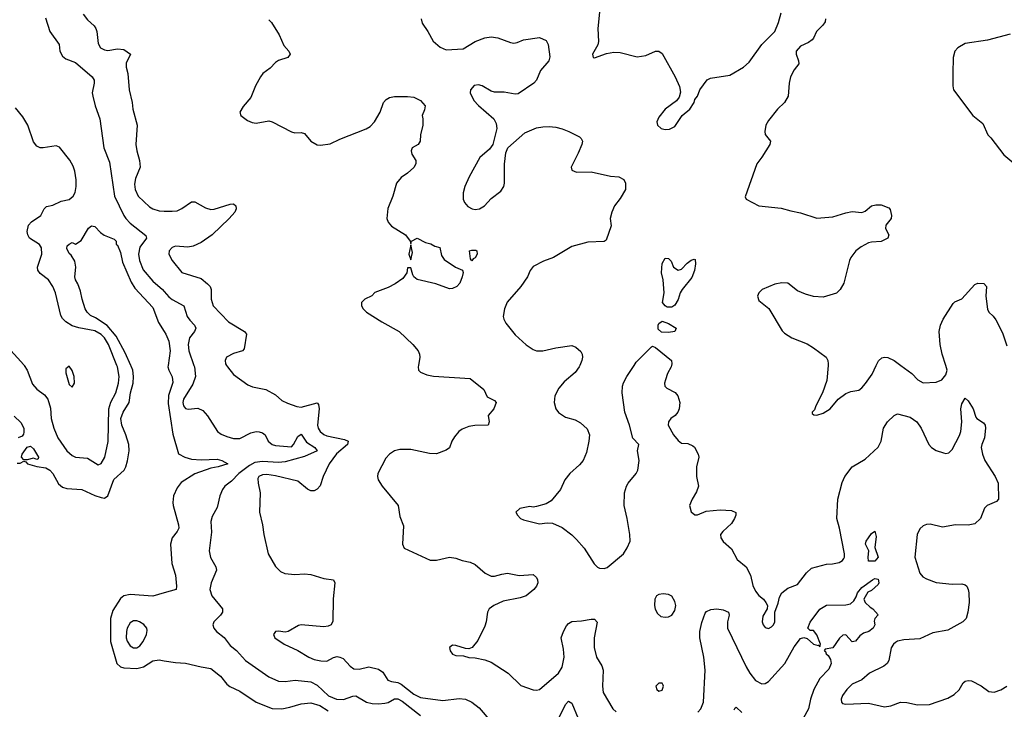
# Model space of a CAD drawing. Header units: inches. Extents: x 2143765 to 2212928, y 878963 to 1017374.
# Tile 94 of 256: x 2189104 to 2195214, y 907867 to 912144. Entities that reach past the tile are written whole.
import ezdxf

# ---------------------------------------------------------------- set-up
doc = ezdxf.new("R2010")
doc.units = ezdxf.units.IN
doc.header["$MEASUREMENT"] = 0
for name, color, linetype in [('C1980', 7, 'Continuous'), ('C1981', 7, 'Continuous'), ('C1990', 7, 'Continuous'), ('C1991', 7, 'Continuous')]:
    doc.layers.add(name, color=color, linetype=linetype)

msp = doc.modelspace()

# ---------------------------------------------------------------- linework, layer by layer
at = {"layer": 'C1980', "color": 5}
for points, elevation in [([(2189087.3, 909392.7), (2189106.6, 909393.4), (2189130, 909404.7), (2189142, 909402), (2189151.3, 909390), (2189210, 909373.4), (2189264.9, 909364.9), (2189290, 909350.5), (2189308.4, 909330), (2189345.2, 909265.2), (2189370, 909244.9), (2189397, 909237), (2189490, 909230.1), (2189570, 909192.8), (2189610, 909179.7), (2189630, 909177.2), (2189649.9, 909190.1), (2189687.3, 909292.7), (2189750.9, 909349.1), (2189762, 909370), (2189772.6, 909407.4), (2189782.1, 909470), (2189780.9, 909510), (2189762.9, 909570), (2189736.6, 909630), (2189732, 909670), (2189746, 909710), (2189782.6, 909770), (2189791.3, 909830), (2189806.8, 909890), (2189809.9, 909930), (2189805, 909970), (2189796, 909996), (2189794.2, 910000)], 340), ([(2189131.5, 910000), (2189150.2, 909970.2), (2189182.5, 909882.5), (2189210, 909852.6), (2189257.6, 909817.6), (2189278.2, 909790), (2189293.7, 909733.7), (2189298.7, 909670), (2189316, 909610), (2189341, 909550), (2189395.5, 909470), (2189430, 909440.2), (2189450, 909430.2), (2189524.8, 909424.8), (2189590, 909383.8), (2189610, 909390.6), (2189632.4, 909430), (2189652.6, 909527.4), (2189657, 909730), (2189669.3, 909770.7), (2189699.8, 909830), (2189716.3, 909890), (2189719.9, 909930), (2189710, 909991.5), (2189706.6, 910000)], 360), ([(2189070, 909684.9), (2189110, 909644.9), (2189128.4, 909610), (2189130, 909586), (2189127.5, 909572.5), (2189119.1, 909560.9), (2189094, 909550)], 340), ([(2190000, 908588.1), (2189930, 908567.7), (2189790, 908579.1), (2189750, 908569.8), (2189730, 908554.4), (2189681, 908479), (2189668, 908430), (2189666.6, 908286.6), (2189705.4, 908150), (2189728.9, 908130), (2189750, 908123.7), (2189830, 908120.1), (2189870.8, 908130), (2189930, 908166.7), (2189970, 908172.4), (2190000, 908167.8)], 340)]:
    msp.add_lwpolyline(points, dxfattribs=dict(at, elevation=elevation))
for points, elevation in [([(2189410, 909994), (2189390, 909978), (2189390, 909954), (2189410, 909881), (2189430, 909864.7), (2189442.7, 909890), (2189440.9, 909930), (2189430, 909968)], 380), ([(2189210, 909415.3), (2189190, 909424), (2189150, 909414), (2189130, 909414), (2189114, 909430), (2189119, 909450), (2189150, 909492), (2189170, 909498), (2189190, 909482), (2189221, 909430), (2189218.8, 909421.2)], 340), ([(2189830, 908415), (2189810, 908414.4), (2189790, 908402.2), (2189771.1, 908370), (2189766, 908350), (2189765.1, 908310), (2189770, 908288.8), (2189790, 908259.2), (2189810, 908248.6), (2189830, 908248.6), (2189850, 908260.2), (2189870, 908286.3), (2189889.8, 908330), (2189894.5, 908354.5), (2189891.8, 908370), (2189873.2, 908393.2), (2189846.6, 908410)], 360)]:
    msp.add_lwpolyline(points, close=True, dxfattribs=dict(at, elevation=elevation))
at = {"layer": 'C1981', "color": 5}
for points, elevation in [([(2189263.8, 912156.2), (2189290, 912070.4), (2189348, 911990), (2189353.4, 911950), (2189370, 911918.4), (2189390, 911902.4), (2189450, 911878), (2189554, 911790), (2189565.7, 911770), (2189566.5, 911750), (2189554, 911690), (2189556.5, 911670), (2189571.3, 911610), (2189601, 911530), (2189626, 911350), (2189661, 911261), (2189692.8, 911050), (2189749.1, 910930), (2189763, 910910), (2189790, 910883), (2189886.4, 910806.4), (2189890.3, 910790), (2189850, 910734), (2189840.7, 910690), (2189846.8, 910650), (2189870, 910591.7), (2189930, 910521.6), (2189989.6, 910469.6), (2190000, 910458.2)], 360), ([(2189498, 912178), (2189523.7, 912143.7), (2189565.8, 912105.8), (2189576.5, 912090), (2189583.1, 912070), (2189590, 911996), (2189605.3, 911970), (2189630, 911956.5), (2189650, 911953.7), (2189710, 911963.8), (2189750, 911959.1), (2189790.6, 911930), (2189764.8, 911875.2), (2189763.7, 911850), (2189774, 911810), (2189782, 911710), (2189802.3, 911630), (2189805.2, 911590), (2189833.4, 911490), (2189824.7, 911370), (2189830.2, 911330), (2189847.4, 911270), (2189850.3, 911230), (2189821.6, 911158.4), (2189815.2, 911124.7), (2189820.2, 911090), (2189839, 911050), (2189910, 910982.4), (2189930.5, 910970), (2189970, 910957.6), (2190000, 910956.9)], 380), ([(2189706.6, 910000), (2189655.2, 910130), (2189630.4, 910170), (2189610, 910191.8), (2189570, 910214.2), (2189470, 910232.8), (2189430, 910244.6), (2189389.9, 910269.9), (2189368.9, 910290), (2189359.3, 910310), (2189326.6, 910450), (2189309.7, 910490), (2189281.3, 910530), (2189229.9, 910569.9), (2189215.6, 910590), (2189214, 910610), (2189240.9, 910690), (2189238.3, 910730), (2189227, 910750), (2189164.5, 910790), (2189153.3, 910810), (2189149.6, 910830), (2189158.9, 910870), (2189176.3, 910890), (2189235.1, 910930), (2189256.3, 910970), (2189270, 910984.9), (2189310, 910994.7), (2189361.7, 911018.3), (2189410, 911028.7), (2189434.5, 911050), (2189447, 911073), (2189453.4, 911110), (2189453.6, 911150), (2189444.8, 911204.8), (2189434.7, 911234.7), (2189413.9, 911273.9), (2189350, 911352.6), (2189330, 911361.5), (2189250, 911349), (2189230, 911349.8), (2189210, 911359.3), (2189190, 911387.2), (2189154.6, 911490), (2189122.1, 911542.1), (2189078.3, 911598.3)], 360), ([(2189794.2, 910000), (2189758.4, 910078.4), (2189702.1, 910182.1), (2189646.7, 910246.7), (2189574.9, 910294.9), (2189542.4, 910310), (2189522, 910330), (2189510, 910349.8), (2189490.7, 910410), (2189481, 910461.1), (2189465.2, 910505.2), (2189449.8, 910530), (2189445.8, 910550), (2189451.5, 910610), (2189445.4, 910645.4), (2189423.9, 910683.9), (2189410, 910693.2), (2189395.3, 910724.7), (2189399, 910741), (2189410, 910752), (2189430, 910762), (2189450, 910752), (2189484.7, 910775.3), (2189530, 910851.3), (2189550, 910866), (2189570, 910861), (2189604.4, 910824.4), (2189628, 910808), (2189690, 910782), (2189702, 910770), (2189702, 910750), (2189710, 910744.7), (2189730, 910701), (2189740.9, 910640.9), (2189795.2, 910515.1), (2189818.9, 910478.9), (2189930, 910359.6), (2189965.4, 910265.4), (2190000, 910209.2)], 340), ([(2188565.6, 910000), (2188596.3, 910023.7), (2188630, 910070.6), (2188681.2, 910110), (2188710, 910138.8), (2188745.2, 910234.8), (2188769.7, 910250.3), (2188810, 910254.9), (2188830, 910246.7), (2188910, 910184.2), (2189030, 910112.7), (2189130, 910002.4), (2189131.5, 910000)], 360)]:
    msp.add_lwpolyline(points, dxfattribs=dict(at, elevation=elevation))
at = {"layer": 'C1990', "color": 5}
for points, elevation in [([(2190024.8, 910000), (2190023.6, 909990), (2190028.1, 909970), (2190049.4, 909929.4), (2190053.8, 909893.8), (2190027.9, 909812.1), (2190024, 909764), (2190053.3, 909573.3), (2190090, 909450.4), (2190128.2, 909430), (2190170, 909418.7), (2190230, 909414.6), (2190330, 909417.6), (2190358.8, 909410), (2190394.8, 909390), (2190336, 909370), (2190290, 909361.4), (2190190, 909327.7), (2190106.4, 909273.6), (2190080, 909240), (2190059, 909190), (2190053.8, 909150), (2190055.6, 909130), (2190090, 909011.3), (2190090.2, 908990), (2190081.3, 908970), (2190049, 908931), (2190039, 908890), (2190046.7, 908770), (2190070, 908698), (2190077.1, 908630), (2190074.8, 908610), (2190000, 908588.1)], 340), ([(2190184.3, 910000), (2190187.8, 909990), (2190195.1, 909930), (2190177.6, 909882.4), (2190119.2, 909790), (2190116.1, 909770), (2190119.5, 909750), (2190132, 909732), (2190150, 909728.8), (2190210, 909733.7), (2190239.9, 909719.9), (2190270, 909686), (2190330.4, 909590), (2190352.9, 909572.9), (2190390, 909558), (2190430, 909545.5), (2190470, 909546.5), (2190538.2, 909581.8), (2190570, 909589.1), (2190590, 909587.9), (2190610, 909582.3), (2190626.7, 909570), (2190645.8, 909530), (2190670, 909508.4), (2190690, 909502), (2190790, 909494), (2190803.4, 909510), (2190830, 909559), (2190850, 909572.2), (2190883.1, 909523.1), (2190934.9, 909490), (2190950.3, 909470), (2190870, 909434), (2190750, 909400.7), (2190710, 909397.8), (2190610, 909403.7), (2190563.2, 909396.8), (2190530, 909379.6), (2190463.4, 909330), (2190417.3, 909282.7), (2190376.9, 909250), (2190361.3, 909230), (2190345.8, 909190), (2190330, 909119), (2190297.6, 909062.4), (2190289, 909031), (2190294.1, 908965.9), (2190280.3, 908850), (2190288, 908808), (2190321.3, 908750), (2190325.3, 908730), (2190291.8, 908650), (2190283.6, 908610), (2190295.8, 908570), (2190361.6, 908490), (2190362.4, 908470), (2190350.3, 908450), (2190308.2, 908410), (2190302.4, 908390), (2190308.5, 908370), (2190324.4, 908350), (2190372.7, 908312.7), (2190410, 908261.5), (2190450, 908231.6), (2190505.7, 908170), (2190650, 908067.9), (2190710, 908041.5), (2190750, 908038.9), (2190813, 908047), (2190910, 908037), (2190950, 908016.2), (2191020.9, 907950), (2191070, 907929.6), (2191112.6, 907927.4), (2191170, 907948.3), (2191190, 907950.9), (2191255.8, 907910), (2191290, 907902.6), (2191330, 907900.6), (2191370, 907903.8), (2191390.6, 907909.4), (2191430, 907931.8), (2191450, 907931.7), (2191477.2, 907917.2), (2191590, 907827.8)], 360), ([(2190386.7, 910000), (2190392.2, 909990), (2190430, 909943.7), (2190519.6, 909879.6), (2190547.7, 909867.8), (2190631.1, 909851.1), (2190690, 909816.5), (2190730, 909782.3), (2190765, 909765), (2190823.9, 909743.9), (2190850, 909741.2), (2190950, 909768), (2190957.4, 909757.4), (2190962, 909730), (2190951.6, 909630), (2190956.6, 909610), (2190968.3, 909590), (2190990, 909571.8), (2191010, 909563.3), (2191119.2, 909539.2), (2191142.3, 909530), (2191137.1, 909510), (2191069.8, 909450.2), (2191025, 909390), (2190987.5, 909310), (2190967.2, 909252.8), (2190950, 909231.6), (2190930, 909221.3), (2190910, 909222.6), (2190890, 909231.1), (2190830, 909282), (2190690, 909314.7), (2190637.8, 909322.2), (2190610, 909320.3), (2190587, 909310), (2190582, 909298), (2190582.4, 909270), (2190595.4, 909210), (2190592, 909090), (2190610.2, 909010), (2190618.4, 908950), (2190646.3, 908830), (2190690, 908752.4), (2190722.2, 908722.2), (2190749.2, 908709.2), (2190810, 908702.8), (2190870, 908707), (2190910, 908703.1), (2190990, 908677), (2191050, 908670.4), (2191058.7, 908650), (2191048.9, 908551.1), (2191046.4, 908413.6), (2191037.3, 908390), (2191018.5, 908381.4), (2190990, 908378.3), (2190850.4, 908389.6), (2190834, 908386), (2190770, 908349.2), (2190750, 908346), (2190710, 908351.6), (2190690, 908349), (2190679.1, 908330), (2190687.7, 908310), (2190744, 908270), (2190830, 908231.8), (2190898.4, 908190), (2190930, 908176.1), (2190973, 908167), (2191010, 908166), (2191050, 908187.3), (2191073.2, 908193.2), (2191090, 908190.7), (2191110, 908180.7), (2191153.5, 908133.5), (2191177.6, 908117.6), (2191210, 908115.3), (2191270, 908130.2), (2191330, 908116.3), (2191356.1, 908096.1), (2191387.1, 908047.1), (2191410, 908038.5), (2191450, 908032.1), (2191470, 908022.4), (2191550, 907960.8), (2191590, 907939.8), (2191730, 907921.4), (2191830, 907933.8), (2191870, 907928.7), (2191908.5, 907910), (2191955.8, 907875.8), (2192027.3, 907790)], 380), ([(2191577.8, 910000), (2191576, 909990), (2191578, 909970), (2191590, 909958), (2191630, 909940.7), (2191672.5, 909932.5), (2191898.7, 909918.7), (2191984.9, 909850), (2192004.9, 909804.9), (2192050, 909782.8), (2192060.7, 909770), (2192046.8, 909730), (2192011.3, 909690), (2192017.3, 909650), (2192010.5, 909629.5), (2191927, 909627), (2191890, 909620.5), (2191850, 909603.5), (2191828.7, 909590), (2191802.6, 909557.4), (2191785.8, 909530), (2191770, 909489.3), (2191750, 909474), (2191690, 909451.8), (2191646.9, 909453.1), (2191530, 909477.8), (2191462.5, 909477.5), (2191429.4, 909470.6), (2191398.9, 909450), (2191376.5, 909423.5), (2191326, 909330), (2191323.2, 909310), (2191328.3, 909290), (2191352.8, 909250), (2191452.3, 909130), (2191463.2, 909063.2), (2191484.8, 909004.8), (2191479.5, 908890), (2191490, 908865.5), (2191650, 908791.6), (2191690, 908792.4), (2191770.7, 908809.3), (2191810, 908803.8), (2191850, 908789.2), (2191899.8, 908779.8), (2191930, 908764), (2191992.7, 908710), (2192030, 908691.7), (2192050, 908691.7), (2192094.8, 908705.3), (2192130, 908710.3), (2192203.9, 908696.1), (2192290, 908702.8), (2192310, 908684.7), (2192317.3, 908670), (2192319.1, 908650), (2192310.7, 908630), (2192294, 908610), (2192247.3, 908570), (2192210, 908557.2), (2192103.4, 908536.6), (2192044.9, 908510), (2192017.1, 908490), (2192006.7, 908470), (2191998.7, 908410), (2191990, 908381.2), (2191947.3, 908292.7), (2191910.6, 908249.4), (2191890, 908241.2), (2191870, 908242.7), (2191810, 908263), (2191790, 908263.6), (2191770.6, 908250), (2191774.4, 908230), (2191790, 908208.7), (2191810, 908199.5), (2191857.5, 908197.5), (2191890, 908188), (2191930, 908184.9), (2191990, 908172.7), (2192030, 908158.7), (2192135.3, 908090), (2192214.4, 908014.4), (2192290, 907987.7), (2192310, 907984.6), (2192330, 907988.5), (2192446.7, 908090), (2192470, 908128.1), (2192483.1, 908190), (2192478.9, 908238.9), (2192463.4, 908310), (2192477.7, 908350), (2192496.2, 908383.8), (2192510, 908399), (2192530, 908411.3), (2192590, 908415.4), (2192650, 908426), (2192670, 908424.9), (2192686.3, 908406.3), (2192667.8, 908310), (2192669.4, 908249.4), (2192683.2, 908190), (2192716, 908136), (2192723.8, 908110), (2192719.8, 908010), (2192724, 907970), (2192783.9, 907870), (2192804.1, 907850)], 420), ([(2192579.9, 910000), (2192575.5, 909990), (2192550, 909956), (2192482.5, 909897.5), (2192450, 909859.3), (2192424.4, 909810), (2192420.5, 909770), (2192430, 909731.3), (2192447.1, 909707.1), (2192490, 909679.3), (2192550, 909661.6), (2192583.9, 909643.9), (2192625.3, 909605.3), (2192640.3, 909570), (2192636.5, 909530), (2192620.5, 909459.5), (2192600.3, 909410), (2192577.8, 909382.2), (2192517.6, 909330), (2192487.2, 909290), (2192460.4, 909230), (2192400.7, 909159.3), (2192370, 909140.9), (2192310, 909125.2), (2192290, 909121.2), (2192270, 909124), (2192207.5, 909112.5), (2192182, 909090), (2192192, 909070), (2192212, 909050), (2192230, 909042.8), (2192330, 909018), (2192375.9, 909024.1), (2192410, 909022), (2192470, 908994.9), (2192530, 908948.9), (2192559.4, 908919.4), (2192606.1, 908866.1), (2192668.5, 908768.5), (2192688.4, 908748.4), (2192702, 908742), (2192730, 908739.1), (2192750, 908745.5), (2192849.7, 908830.4), (2192872.7, 908867.3), (2192891.3, 908910), (2192889.6, 908950), (2192873.5, 909050), (2192855.6, 909130), (2192856.9, 909210), (2192868.3, 909250), (2192879.7, 909270), (2192928.7, 909330), (2192939.3, 909350), (2192947.2, 909410), (2192937.3, 909470), (2192946, 909510), (2192908.8, 909548.8), (2192888.5, 909628.5), (2192858.4, 909710), (2192842.9, 909830), (2192843.6, 909870), (2192850, 909891), (2192872.3, 909930), (2192917.6, 910000)], 440), ([(2193148, 910000), (2193145.5, 909990), (2193123.8, 909950), (2193110.7, 909910.7), (2193105.5, 909890), (2193107.3, 909870), (2193119.1, 909859.1), (2193172.1, 909832.1), (2193187.3, 909810), (2193201, 909770), (2193196, 909730), (2193186.8, 909710), (2193171.3, 909690), (2193144, 909670), (2193130.7, 909650), (2193127.7, 909630), (2193160.5, 909570), (2193190, 909533), (2193210, 909518.4), (2193250, 909514.4), (2193281.1, 909501.1), (2193291.5, 909491.6), (2193314, 909450), (2193317.6, 909430), (2193304.6, 909370), (2193304.2, 909310), (2193315.3, 909250), (2193304.2, 909215.8), (2193276.4, 909170), (2193260.4, 909130), (2193270, 909091), (2193293.2, 909073.2), (2193310, 909073), (2193363.5, 909096.5), (2193450, 909103.1), (2193520.7, 909100.7), (2193546.8, 909086.8), (2193547.7, 909070), (2193540.4, 909050), (2193519.9, 909020.1), (2193467.2, 908970), (2193452.4, 908950), (2193454.4, 908930), (2193470, 908908.2), (2193521.8, 908861.8), (2193555, 908795), (2193612.3, 908750), (2193638.6, 908698.6), (2193653.9, 908633.8), (2193670, 908599.3), (2193690, 908572.4), (2193719.1, 908550), (2193734.9, 908530), (2193743.8, 908510), (2193742, 908490), (2193715.6, 908444.4), (2193710.4, 908410), (2193717.1, 908390), (2193730, 908373.4), (2193750, 908368.2), (2193770, 908377.1), (2193781.6, 908390), (2193789.6, 908410), (2193789, 908470), (2193810, 908524.7), (2193818.2, 908561.8), (2193833.3, 908590), (2193870, 908617.4), (2193930, 908640.4), (2193986.4, 908713.6), (2194018.2, 908741.8), (2194110, 908766.8), (2194147.9, 908767.9), (2194190, 908777.8), (2194210, 908788.9), (2194218.5, 908801.5), (2194222.7, 908810), (2194222.4, 908830), (2194191.9, 908990), (2194175.5, 909050), (2194180.3, 909170), (2194206.9, 909273.1), (2194223.5, 909310), (2194269.6, 909370), (2194350, 909418.9), (2194430, 909492), (2194448.9, 909530), (2194463.5, 909610), (2194489.8, 909650), (2194530, 909688.2), (2194550, 909698.4), (2194630, 909678), (2194670.4, 909650), (2194697.6, 909610), (2194745.5, 909510), (2194762, 909490), (2194791.8, 909471.8), (2194837.2, 909457.2), (2194850, 909453.7), (2194870, 909458), (2194890, 909478.7), (2194935.2, 909564.8), (2194943.2, 909590), (2194950.6, 909650.6), (2194944.2, 909730), (2194950, 909762), (2194970, 909795.5), (2194990, 909779.1), (2195021, 909730), (2195038, 909678), (2195043.7, 909670), (2195084.5, 909644.5), (2195094, 909630), (2195097, 909610), (2195090.4, 909550), (2195073.4, 909510), (2195070.6, 909490), (2195078, 909450), (2195092.4, 909410), (2195157.1, 909310), (2195174.8, 909270), (2195178.8, 909170), (2195164.5, 909155.5), (2195106.8, 909130), (2195090, 909113.2), (2195066.8, 909050), (2195030, 909018), (2194989.7, 909009.6), (2194911.7, 909011.7), (2194830, 908996.9), (2194754.5, 909014.5), (2194730, 909012.8), (2194710, 909004.2), (2194690, 908987), (2194674, 908950), (2194659.5, 908810), (2194690.4, 908710), (2194709.1, 908689.1), (2194730, 908675.3), (2194790, 908653.7), (2194890, 908643), (2194950, 908644), (2194970, 908638.8), (2194981, 908630), (2194990.5, 908610.5), (2194994, 908590), (2194996.3, 908530), (2194987.7, 908470), (2194976.3, 908430), (2194956, 908410), (2194862.6, 908357.4), (2194770, 908341.1), (2194690, 908303.9), (2194590, 908298), (2194551.5, 908288.5), (2194539, 908281), (2194525.5, 908270), (2194511.7, 908248.3), (2194497.7, 908170), (2194486.7, 908150), (2194466.4, 908133.6), (2194376.3, 908090), (2194330.3, 908049.7), (2194270, 908023), (2194237, 907990), (2194210, 907952.3), (2194202.4, 907930), (2194203, 907910), (2194210, 907902), (2194230, 907898), (2194370, 907904.4), (2194470, 907882.6), (2194510, 907888.4), (2194570, 907911.6), (2194609, 907909), (2194674.1, 907894.1), (2194750, 907895.3), (2194863.5, 907936.5), (2194902.5, 907957.5), (2194933.6, 907986.4), (2194958, 908030), (2194970, 908040.5), (2194990, 908046), (2195010, 908042.4), (2195070, 908012.9), (2195117.6, 907977.6), (2195150, 907972.6), (2195192.8, 907987.2), (2195229.6, 908010)], 440), ([(2194120.7, 910000), (2194113.2, 909906.8), (2194086, 909830), (2194044.7, 909750), (2194036, 909724), (2194022, 909710), (2194022, 909702), (2194032.7, 909692.7), (2194050, 909692), (2194090, 909702.8), (2194133.2, 909730), (2194182, 909790), (2194230, 909826), (2194261.2, 909838.8), (2194310, 909846), (2194330, 909861), (2194353.1, 909886.9), (2194393.6, 909946.4), (2194419.5, 910000)], 460), ([(2194571.9, 910000), (2194640.5, 909950), (2194676.3, 909910), (2194710, 909892.2), (2194790, 909895.6), (2194825.1, 909910), (2194850, 909942), (2194859.7, 909970), (2194850.3, 910000)], 460), ([(2193311.7, 907848.3), (2193330, 907870.3), (2193346.5, 907910), (2193356.6, 908110), (2193349.9, 908190.1), (2193325.3, 908310), (2193324.2, 908350), (2193335.8, 908404.2), (2193357.9, 908462.1), (2193366.3, 908473.7), (2193393.6, 908486.4), (2193430, 908489.3), (2193470, 908483.6), (2193501.2, 908470), (2193507, 908450), (2193495.9, 908410), (2193496.8, 908370), (2193612.8, 908130), (2193634.4, 908090), (2193670, 908045.2), (2193710, 908024.8), (2193730, 908026), (2193750, 908039.2), (2193851.5, 908150), (2193910, 908254.6), (2193950, 908306.7), (2193970, 908311), (2193990, 908305.5), (2194030, 908270.5), (2194058, 908262), (2194065.4, 908265.4), (2194070, 908254), (2194073.2, 908270), (2194050, 908328.7), (2194030, 908355.3), (2194010, 908355.3), (2193995.3, 908370), (2194010, 908406), (2194070, 908488), (2194110, 908511.7), (2194230, 908513.7), (2194259.1, 908520.9), (2194280.5, 908539.5), (2194294.8, 908565.2), (2194302, 908590), (2194330, 908622.8), (2194395.3, 908670), (2194410, 908677.3), (2194430, 908674), (2194435.5, 908650), (2194430, 908641.2), (2194390, 908604), (2194366.8, 908593.2), (2194342, 908550), (2194351.3, 908530), (2194380.5, 908500.5), (2194398, 908490), (2194430, 908452), (2194410.6, 908429.4), (2194406.4, 908413.6), (2194410.3, 908390), (2194400.4, 908370), (2194374, 908350), (2194340.9, 908339.1), (2194317.3, 908322.7), (2194290, 908289.4), (2194270, 908284), (2194230, 908328), (2194212.7, 908327.3), (2194191.6, 908308.4), (2194150, 908248), (2194101.4, 908238.6), (2194096, 908230), (2194104.4, 908224.4), (2194107.4, 908210), (2194120, 908200), (2194134.7, 908174.7), (2194139, 908150), (2194125, 908115), (2194070, 908057.2), (2194032.3, 907990), (2194011, 907930), (2193998.6, 907870), (2193966, 907810)], 420), ([(2190000, 908167.8), (2190070, 908157), (2190132.8, 908152.8), (2190230, 908129.1), (2190290, 908119.5), (2190350, 908072.9), (2190390, 908022.6), (2190407.8, 908007.8), (2190470, 907979.3), (2190571.1, 907911.1), (2190670, 907871), (2190730.1, 907870.1), (2190780.2, 907879.8), (2190850, 907901.2), (2190910, 907906.2), (2190966.4, 907890), (2191016.8, 907856.8)], 340), ([(2192448.4, 907811.7), (2192490, 907895.6), (2192510, 907917.1), (2192530, 907904.4), (2192568.8, 907810)], 380), ([(2193537.5, 907862.5), (2193543.5, 907876.5), (2193550, 907879.5), (2193585.8, 907845.8)], 380)]:
    msp.add_lwpolyline(points, dxfattribs=dict(at, elevation=elevation))
for points, elevation in [([(2194370, 908785.2), (2194368.2, 908810), (2194374, 908850), (2194352.7, 908890), (2194356, 908910), (2194370, 908930.8), (2194390, 908958), (2194410, 908971.3), (2194418, 908938), (2194410.6, 908870), (2194430.4, 908810.4), (2194410, 908785.2)], 420), ([(2193097, 908583), (2193070, 908579.6), (2193056.3, 908570), (2193045.5, 908550), (2193042.4, 908510), (2193047.1, 908487.1), (2193060.9, 908460.9), (2193082.3, 908442.3), (2193110, 908437.1), (2193130, 908440.5), (2193150, 908450.6), (2193170, 908478.8), (2193175.6, 908510), (2193170, 908535.1), (2193150, 908567.8), (2193130, 908578.5)], 440), ([(2193070, 908028.7), (2193051.3, 908010), (2193058, 907990), (2193070, 907978), (2193090, 907986), (2193099, 908010), (2193096.5, 908016.5), (2193090, 908028)], 440)]:
    msp.add_lwpolyline(points, close=True, dxfattribs=dict(at, elevation=elevation))
at = {"layer": 'C1991', "color": 5}
for points, elevation in [([(2191594.9, 912150), (2191601.7, 912121.7), (2191637.1, 912070), (2191670, 912010.7), (2191713.7, 911973.7), (2191750, 911956.5), (2191855.5, 911964.5), (2191929.6, 912010), (2191990, 912031.1), (2192030, 912037.3), (2192071.4, 912031.4), (2192150, 912002), (2192170, 911999.1), (2192190, 912002), (2192230, 912018.8), (2192330, 912033.4), (2192370, 912016), (2192382.8, 911990), (2192393, 911913), (2192387.3, 911890), (2192336.3, 911830), (2192310.5, 911770), (2192293.4, 911750), (2192196.4, 911683.6), (2192177.5, 911682.5), (2192110, 911695.1), (2192050, 911694), (2192030, 911700.7), (2191973.6, 911733.6), (2191950, 911739.6), (2191924.9, 911735.1), (2191900.5, 911710), (2191899.3, 911690), (2191922.6, 911642.6), (2191950, 911612.4), (2192045.5, 911530), (2192060.3, 911500.3), (2192064.9, 911470), (2192040.5, 911370), (2192018, 911342), (2191959.5, 911290), (2191892.9, 911170), (2191865.7, 911110), (2191854.6, 911070), (2191856.5, 911030), (2191863.7, 911010), (2191885.5, 910985.5), (2191911.3, 910970), (2191930, 910966.3), (2191956, 910970), (2191987, 910990), (2192030, 911034.9), (2192090, 911080.5), (2192108.2, 911110), (2192112.9, 911130), (2192111.1, 911248.9), (2192121.2, 911318.8), (2192132.7, 911350), (2192238, 911442), (2192310, 911473), (2192350, 911480.4), (2192390, 911482.4), (2192430, 911478.4), (2192470, 911466.7), (2192511.4, 911451.4), (2192577.3, 911417.3), (2192587.3, 911407.3), (2192595.3, 911390), (2192591.8, 911370), (2192570, 911316), (2192524.9, 911230), (2192531, 911210), (2192558.8, 911198.8), (2192650, 911200.7), (2192770, 911172.8), (2192822, 911170), (2192852.1, 911152.1), (2192863, 911130), (2192863, 911090), (2192830, 911035.1), (2192794.8, 910990), (2192777.3, 910950), (2192768, 910910), (2192774.4, 910865.6), (2192743.6, 910776.4), (2192730, 910769), (2192630, 910764.5), (2192530, 910737), (2192416, 910670), (2192353.2, 910646.8), (2192290, 910613.2), (2192270.6, 910589.4), (2192254.8, 910550), (2192213.4, 910490), (2192129, 910391), (2192112, 910350), (2192103.7, 910303.7), (2192107.1, 910287.1), (2192121.4, 910261.4), (2192179.1, 910190), (2192247.5, 910127.5), (2192290, 910098), (2192310.4, 910090.4), (2192350, 910090.4), (2192430, 910108.7), (2192530, 910123), (2192553.8, 910113.8), (2192585.8, 910085.8), (2192593.4, 910070), (2192595.5, 910050), (2192593, 910030), (2192579.9, 910000)], 440), ([(2192701.3, 912190), (2192690.3, 912090), (2192695.3, 912010), (2192691.6, 911988.4), (2192658.8, 911930), (2192662, 911910), (2192670, 911907.7), (2192746.1, 911933.9), (2192790, 911942.3), (2192830, 911940.9), (2192934.5, 911914.5), (2192990, 911922.8), (2193050, 911948.9), (2193070, 911948.7), (2193090, 911935.5), (2193172, 911790), (2193197.1, 911730), (2193204.5, 911695.5), (2193196.3, 911663.7), (2193179.9, 911640.1), (2193110, 911589.2), (2193070, 911539), (2193057.3, 911510), (2193060.7, 911490), (2193084.7, 911470), (2193110, 911464), (2193135.5, 911464.5), (2193170, 911481), (2193215.3, 911550), (2193262, 911590), (2193288.7, 911630), (2193294, 911650), (2193309, 911670), (2193325.2, 911710), (2193369.7, 911770.3), (2193390, 911782), (2193510, 911800.3), (2193595.1, 911850), (2193630, 911880.5), (2193709.6, 911990), (2193789.6, 912070), (2193813.4, 912126.6), (2193830, 912186)], 460), ([(2194104, 912150), (2194101.6, 912130), (2194088, 912110), (2194049, 912071), (2194030.6, 912030), (2194021.1, 912018.9), (2193998, 912002), (2193950, 911980.5), (2193922.6, 911950), (2193922, 911930), (2193937.3, 911890), (2193938.8, 911870), (2193910, 911833.2), (2193888, 911790), (2193878.8, 911750), (2193872.7, 911670), (2193850.5, 911630), (2193806, 911590), (2193750, 911519.3), (2193734.9, 911490), (2193726.7, 911450), (2193730, 911432), (2193762.8, 911390), (2193758, 911370), (2193710, 911292.3), (2193677.6, 911250), (2193605.5, 911045.5), (2193611.3, 911030), (2193690.4, 910990.4), (2193830, 910975.8), (2193890, 910957.6), (2193950, 910946.7), (2194050, 910913), (2194150, 910921.1), (2194230, 910946.4), (2194270, 910953.7), (2194330, 910948), (2194350, 910956.3), (2194389.7, 910990.3), (2194415.9, 910995.9), (2194450, 910994.8), (2194497.3, 910977.3), (2194506.4, 910966.4), (2194513.4, 910930), (2194510.7, 910910), (2194479.1, 910870), (2194477.3, 910850), (2194498, 910810), (2194491, 910790), (2194450, 910769.3), (2194390, 910765.2), (2194370, 910759.3), (2194325.1, 910734.9), (2194293.4, 910710), (2194262, 910670), (2194253.4, 910650), (2194217.3, 910510), (2194194.8, 910470), (2194172.5, 910447.5), (2194090, 910422.7), (2194030, 910426.6), (2193980.7, 910440.7), (2193930, 910462.7), (2193870, 910509.2), (2193832.5, 910512.5), (2193790, 910503.7), (2193712, 910470), (2193691.3, 910450), (2193682, 910430), (2193690, 910402), (2193752.8, 910352.8), (2193835.2, 910215.2), (2193850, 910198.8), (2193896, 910170), (2193990, 910132.7), (2194028.8, 910108.8), (2194107.7, 910050), (2194119.3, 910030), (2194121.6, 910010), (2194120.7, 910000)], 460), ([(2190650, 912144.4), (2190666.1, 912126.1), (2190714, 912050), (2190743.2, 911983.2), (2190773, 911950), (2190783, 911930), (2190766.8, 911910), (2190710, 911891.5), (2190690, 911878.4), (2190657.3, 911842.7), (2190613, 911810), (2190598.4, 911790), (2190566.8, 911733.2), (2190538.3, 911661.7), (2190490, 911606.6), (2190470.4, 911570), (2190476.4, 911550), (2190518.2, 911518.2), (2190546.6, 911506.6), (2190570, 911503.1), (2190650, 911516.5), (2190670, 911510.3), (2190790, 911448), (2190810, 911443), (2190850, 911444.9), (2190870, 911437.3), (2190910.7, 911390), (2190950, 911368), (2190970, 911366), (2191030, 911374.4), (2191090, 911402.4), (2191253.5, 911466.5), (2191278.8, 911481.2), (2191305.1, 911510), (2191341.2, 911570), (2191361.2, 911630), (2191377.2, 911650), (2191398.3, 911661.7), (2191430, 911668.5), (2191510, 911668.2), (2191550, 911663), (2191590, 911643), (2191619.1, 911610), (2191615.9, 911584.1), (2191601, 911550), (2191606, 911530), (2191606, 911490), (2191590.8, 911430), (2191588, 911390), (2191577.3, 911370), (2191539.1, 911350), (2191532.2, 911330), (2191538, 911310), (2191561.3, 911270), (2191562.4, 911250), (2191550, 911227.3), (2191510, 911191.8), (2191470, 911164.5), (2191442.4, 911130), (2191418.7, 911050), (2191387.4, 910972.6), (2191382.8, 910910), (2191390, 910888.4), (2191410, 910862.8), (2191497.6, 910810), (2191527.7, 910770), (2191530, 910754), (2191534, 910770), (2191570, 910788), (2191621.3, 910761.3), (2191654.2, 910754.2), (2191679.8, 910739.8), (2191710, 910731.3), (2191720.5, 910680.5), (2191736.7, 910656.7), (2191808.2, 910608.2), (2191851, 910590), (2191855.2, 910575.2), (2191850.4, 910550), (2191834.9, 910510), (2191817.3, 910490), (2191790, 910476.2), (2191770, 910475.6), (2191686.7, 910506.7), (2191570, 910532), (2191549.6, 910549.6), (2191542.4, 910562.4), (2191530, 910606), (2191510, 910606), (2191505.2, 910574.7), (2191481.7, 910538.3), (2191434.4, 910505.6), (2191390, 910482), (2191307.5, 910452.5), (2191288.4, 910431.6), (2191244.7, 910410), (2191224.7, 910390), (2191224.7, 910370), (2191234.8, 910350), (2191256, 910330), (2191350.7, 910270), (2191459.3, 910210), (2191543, 910130), (2191575.5, 910090), (2191584, 910070), (2191586.8, 910050), (2191577.8, 910000)], 420), ([(2195250, 912053.6), (2195110, 912017.6), (2194970, 911995.8), (2194924.4, 911970), (2194907, 911950), (2194897.1, 911910), (2194893.4, 911810), (2194894.4, 911734.4), (2194898.8, 911710), (2195018.8, 911550), (2195079.9, 911499.9), (2195110.8, 911430), (2195130.4, 911410.4), (2195210, 911306), (2195273.4, 911253.4)], 480), ([(2190000, 910956.9), (2190050, 910955.8), (2190080.7, 910959.3), (2190110, 910973.8), (2190170, 911014.9), (2190190, 911014.4), (2190256.7, 910976.7), (2190290, 910966.9), (2190310, 910968.2), (2190410, 911000.2), (2190430, 911002.4), (2190444, 910990), (2190447.7, 910970), (2190437.7, 910950), (2190403.2, 910910), (2190298, 910810), (2190230, 910763.1), (2190179.6, 910740.4), (2190146.5, 910733.5), (2190070, 910738.7), (2190050, 910732.1), (2190031.8, 910710), (2190029.2, 910690), (2190049.1, 910650), (2190110, 910575.3), (2190230, 910538.5), (2190270, 910506.5), (2190284.7, 910490), (2190292.1, 910470), (2190292.2, 910410), (2190304.9, 910370), (2190398.5, 910270), (2190499.5, 910210), (2190510, 910193.4), (2190497.5, 910102.5), (2190486.8, 910090), (2190430, 910074), (2190387.7, 910050), (2190378.4, 910030), (2190381.3, 910010), (2190386.7, 910000)], 380), ([(2194850.3, 910000), (2194828.4, 910070), (2194815.4, 910130), (2194809.7, 910210), (2194818, 910250), (2194833.9, 910286.1), (2194895.6, 910384.4), (2194906.3, 910393.7), (2194950, 910412.4), (2195030, 910500.7), (2195050, 910510.6), (2195087.3, 910507.3), (2195102.8, 910490), (2195099.3, 910430), (2195109.3, 910349.3), (2195118.7, 910330), (2195145.1, 910305.1), (2195161.7, 910281.7), (2195202.4, 910202.4), (2195230, 910122)], 460), ([(2190000, 910458.2), (2190030, 910425.2), (2190050, 910409.2), (2190121.5, 910370), (2190143, 910303), (2190159.4, 910279.4), (2190189.1, 910250), (2190196.9, 910230), (2190188.3, 910210), (2190156.8, 910170), (2190148.1, 910130), (2190152.4, 910090), (2190184.3, 910000)], 360), ([(2190000, 910209.2), (2190010, 910193), (2190030, 910150.5), (2190036.3, 910090), (2190024.8, 910000)], 340), ([(2192917.6, 910000), (2192930, 910019.1), (2193024.2, 910115.8), (2193030, 910119.1), (2193050, 910110.7), (2193147.7, 910030), (2193150.4, 910010), (2193148, 910000)], 440), ([(2194419.5, 910000), (2194432.7, 910027.3), (2194453.4, 910046.6), (2194470, 910050.4), (2194490, 910048.2), (2194530, 910030.5), (2194571.9, 910000)], 460)]:
    msp.add_lwpolyline(points, dxfattribs=dict(at, elevation=elevation))
for points, elevation in [([(2191530, 910748), (2191518, 910690), (2191530, 910654), (2191540.9, 910700.9)], 420), ([(2191910, 910649.3), (2191900.9, 910660.9), (2191895.3, 910710), (2191910, 910715.5), (2191934.6, 910714.6), (2191941, 910710), (2191941.6, 910690), (2191930, 910667), (2191918.5, 910661.5)], 420), ([(2193190, 910590.7), (2193210, 910596.3), (2193245.1, 910634.9), (2193270, 910653.4), (2193290, 910658.8), (2193296.3, 910656.3), (2193298.4, 910630), (2193291.6, 910588.4), (2193274.2, 910545.8), (2193214.4, 910470), (2193203.1, 910450), (2193190, 910409), (2193170, 910374), (2193150, 910361.2), (2193122, 910362), (2193110, 910368.7), (2193093.2, 910390), (2193102.4, 910450), (2193096.9, 910530), (2193086.6, 910573.4), (2193090, 910632), (2193110, 910664.7), (2193130, 910662), (2193145.4, 910645.4), (2193161, 910610)], 440), ([(2193130, 910204.5), (2193086.2, 910206.2), (2193065.4, 910225.4), (2193066, 910250), (2193070, 910258.8), (2193090, 910274.8), (2193130, 910260.7), (2193178, 910230), (2193170, 910209.3)], 440)]:
    msp.add_lwpolyline(points, close=True, dxfattribs=dict(at, elevation=elevation))

doc.saveas('drawing.dxf')
